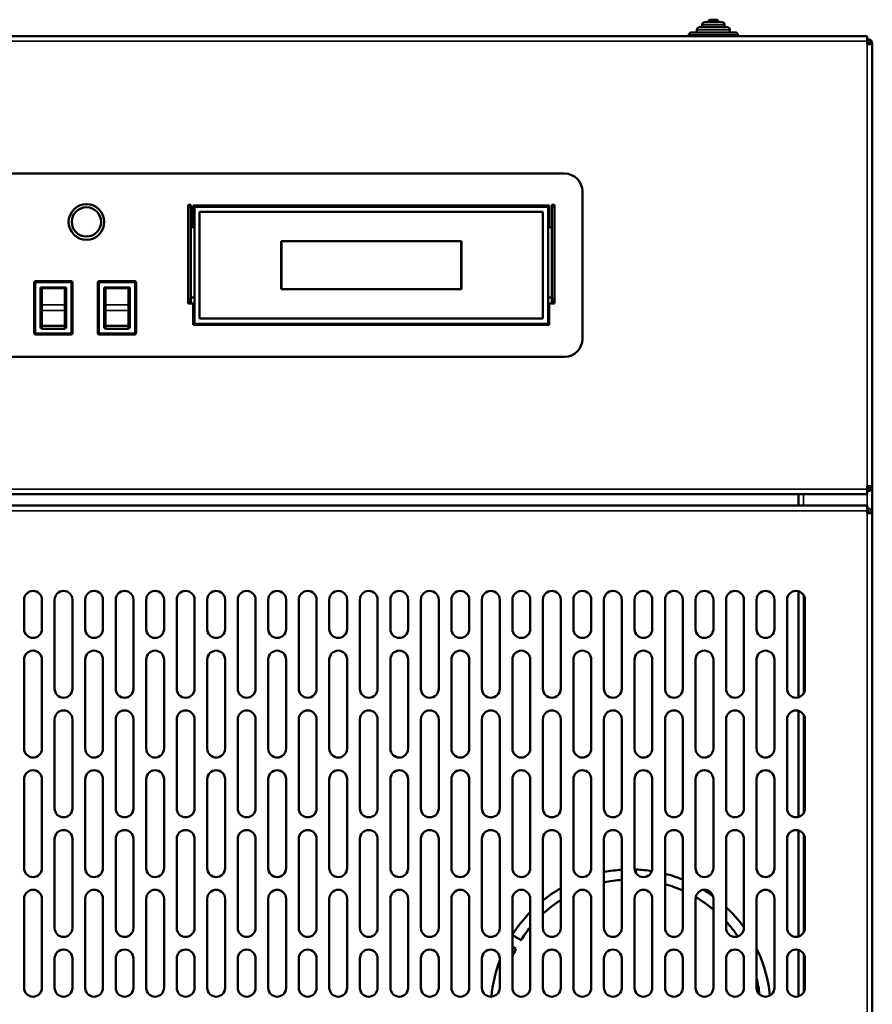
# Model space of a CAD drawing. Header units: millimetres. Extents: x -1106 to 8832, y -1538 to 1985.
# Tile 5 of 42: x 138 to 473, y 585 to 972. Entities that reach past the tile are written whole.
import ezdxf

# ---------------------------------------------------------------- set-up
doc = ezdxf.new("R2010")
doc.units = ezdxf.units.MM
doc.layers.add('Видимые тонкие (ГОСТ)', color=7, linetype='Continuous', lineweight=35)
doc.layers.add('Видимый контур (ГОСТ)', color=7, linetype='Continuous', lineweight=50)

msp = doc.modelspace()

# ---------------------------------------------------------------- linework, layer by layer
at = {"layer": 'Видимые тонкие (ГОСТ)'}
for p, q in [((417.12, 968), (404.12, 968)), ((415.02, 970), (406.22, 970)), ((420.22, 966), (401.02, 966)), ((471.12, 963.5), (-172.88, 963.5)), ((471.12, 788.6), (471.12, 962.4)), ((204.12, 898.26), (205.12, 898.26)), ((347.12, 898.26), (348.12, 898.26)), ((144.12, 868.75), (143.62, 868.75)), ((144.12, 869.25), (144.12, 868.75)), ((144.12, 868.75), (158.12, 868.75)), ((144.12, 848.75), (144.12, 868.75)), ((158.12, 868.75), (158.12, 869.25)), ((158.12, 868.75), (158.12, 848.75)), ((158.62, 868.75), (158.12, 868.75)), ((169.12, 868.75), (168.62, 868.75)), ((169.12, 869.25), (169.12, 868.75)), ((169.12, 868.75), (183.12, 868.75)), ((169.12, 848.75), (169.12, 868.75)), ((183.12, 868.75), (183.12, 869.25)), ((183.12, 868.75), (183.12, 848.75)), ((183.62, 868.75), (183.12, 868.75)), ((155.62, 859.95), (146.62, 859.95)), ((180.62, 859.95), (171.62, 859.95)), ((205.12, 862.26), (204.12, 862.26)), ((348.12, 862.26), (347.12, 862.26)), ((146.62, 857.68), (155.62, 857.68)), ((171.62, 857.68), (180.62, 857.68)), ((143.62, 848.75), (144.12, 848.75)), ((158.12, 848.75), (144.12, 848.75)), ((144.12, 848.75), (144.12, 848.25)), ((158.12, 848.25), (158.12, 848.75)), ((158.12, 848.75), (158.62, 848.75)), ((168.62, 848.75), (169.12, 848.75)), ((183.12, 848.75), (169.12, 848.75)), ((169.12, 848.75), (169.12, 848.25)), ((183.12, 848.25), (183.12, 848.75)), ((183.12, 848.75), (183.62, 848.75)), ((-172.88, 787.5), (471.12, 787.5)), ((446.12, 785.5), (446.12, 781)), ((471.12, 781), (471.12, 785.5)), ((471.12, 779), (-172.88, 779)), ((471.12, -514.49), (471.12, 777.99)), ((446.12, 745.8), (446.12, 707.2)), ((446.12, 698.8), (446.12, 660.2)), ((446.12, 651.8), (446.12, 613.2)), ((446.12, 604.8), (446.12, 589.7))]:
    msp.add_line(p, q, dxfattribs=at)
at = {"layer": 'Видимый контур (ГОСТ)'}
for p, q in [((409.52, 972), (411.72, 972)), ((404.12, 967), (404.12, 968)), ((405.12, 969), (416.12, 969)), ((406.22, 969), (406.22, 970)), ((407.22, 971), (414.02, 971)), ((415.02, 969), (415.02, 970)), ((417.12, 967), (417.12, 968)), ((-172.88, 965.5), (471.12, 965.5)), ((401.02, 965.5), (401.02, 966)), ((402.02, 967), (419.22, 967)), ((420.22, 965.5), (420.22, 966)), ((471.12, 965.5), (471.12, 963.5)), ((471.12, 962.4), (471.12, 963.5)), ((471.12, 962.4), (473.12, 962.4)), ((473.12, 962.4), (473.12, 788.6)), ((113.62, 911.5), (352.12, 911.5)), ((359.12, 904.5), (359.12, 846.5)), ((204.12, 898.26), (204.12, 899.26)), ((205.12, 899.26), (204.12, 899.26)), ((204.12, 898.26), (204.12, 862.26)), ((205.12, 899.26), (205.12, 898.26)), ((205.12, 898.26), (205.12, 862.26)), ((206.12, 890.5), (206.12, 899)), ((206.12, 899), (346.12, 899)), ((206.62, 898.5), (206.62, 899)), ((345.62, 898.5), (206.62, 898.5)), ((206.62, 852.5), (206.62, 898.5)), ((345.62, 898.5), (345.62, 899)), ((345.62, 852.5), (345.62, 898.5)), ((346.12, 899), (346.12, 890.5)), ((347.12, 898.26), (347.12, 899.26)), ((348.12, 899.26), (347.12, 899.26)), ((347.12, 862.26), (347.12, 898.26)), ((348.12, 899.26), (348.12, 898.26)), ((348.12, 862.26), (348.12, 898.26)), ((206.62, 897.76), (206.12, 897.76)), ((208.62, 896.5), (343.62, 896.5)), ((208.62, 854.5), (208.62, 896.5)), ((343.62, 896.5), (343.62, 854.5)), ((346.12, 897.76), (345.62, 897.76)), ((205.12, 890.5), (206.12, 890.5)), ((346.12, 890.5), (347.12, 890.5)), ((240.69, 885), (311.57, 885)), ((240.69, 866.04), (240.69, 885)), ((240.79, 884.9), (240.79, 866.14)), ((311.47, 884.9), (240.79, 884.9)), ((311.47, 866.14), (311.47, 884.9)), ((311.57, 885), (311.57, 866.04)), ((143.62, 868.75), (143.62, 848.75)), ((158.12, 869.25), (144.12, 869.25)), ((158.62, 848.75), (158.62, 868.75)), ((168.62, 868.75), (168.62, 848.75)), ((183.12, 869.25), (169.12, 869.25)), ((183.62, 848.75), (183.62, 868.75)), ((146.12, 850.75), (146.12, 866.75)), ((146.12, 866.75), (156.12, 866.75)), ((146.62, 866.53), (155.62, 866.53)), ((146.62, 866.53), (146.62, 859.95)), ((155.62, 866.53), (155.62, 859.95)), ((156.12, 866.75), (156.12, 850.75)), ((171.12, 850.75), (171.12, 866.75)), ((171.12, 866.75), (181.12, 866.75)), ((171.62, 866.53), (180.62, 866.53)), ((171.62, 866.53), (171.62, 859.95)), ((180.62, 866.53), (180.62, 859.95)), ((181.12, 866.75), (181.12, 850.75)), ((311.57, 866.04), (240.69, 866.04)), ((240.79, 866.14), (311.47, 866.14)), ((146.62, 859.95), (146.62, 857.68)), ((155.62, 857.68), (155.62, 859.95)), ((171.62, 859.95), (171.62, 857.68)), ((180.62, 857.68), (180.62, 859.95)), ((204.12, 861.26), (204.12, 862.26)), ((204.12, 860.5), (204.12, 861.26)), ((204.12, 861.26), (205.12, 861.26)), ((206.12, 860.5), (204.12, 860.5)), ((205.12, 862.76), (206.62, 862.76)), ((205.12, 862.26), (205.12, 861.26)), ((205.12, 861.26), (205.12, 860.5)), ((206.12, 852), (206.12, 860.5)), ((345.62, 862.76), (347.12, 862.76)), ((348.12, 860.5), (346.12, 860.5)), ((346.12, 860.5), (346.12, 852)), ((347.12, 861.26), (347.12, 862.26)), ((347.12, 861.26), (348.12, 861.26)), ((347.12, 860.5), (347.12, 861.26)), ((348.12, 862.26), (348.12, 861.26)), ((348.12, 861.26), (348.12, 860.5)), ((146.62, 857.68), (146.62, 851.72)), ((155.62, 857.68), (155.62, 851.72)), ((171.62, 857.68), (171.62, 851.72)), ((180.62, 857.68), (180.62, 851.72)), ((146.62, 851.72), (155.62, 851.72)), ((146.62, 850.5), (146.62, 851.72)), ((155.62, 850.5), (155.62, 851.72)), ((171.62, 851.72), (180.62, 851.72)), ((171.62, 850.5), (171.62, 851.72)), ((180.62, 850.5), (180.62, 851.72)), ((346.12, 852), (206.12, 852)), ((345.62, 852.5), (206.62, 852.5)), ((206.62, 852), (206.62, 852.5)), ((343.62, 854.5), (208.62, 854.5)), ((345.62, 852), (345.62, 852.5)), ((144.12, 848.25), (158.12, 848.25)), ((146.62, 850.75), (146.12, 850.75)), ((155.62, 850.5), (146.62, 850.5)), ((156.12, 850.75), (155.62, 850.75)), ((169.12, 848.25), (183.12, 848.25)), ((171.62, 850.75), (171.12, 850.75)), ((180.62, 850.5), (171.62, 850.5)), ((181.12, 850.75), (180.62, 850.75)), ((352.12, 839.5), (113.62, 839.5)), ((471.12, 787.5), (471.12, 788.6)), ((473.12, 788.6), (471.12, 788.6)), ((471.12, 787.5), (471.12, 785.5)), ((473.12, 777.99), (473.12, 788.6)), ((471.12, 785.5), (-172.88, 785.5)), ((444.12, 781), (444.12, 785.5)), ((-172.88, 781), (471.12, 781)), ((471.12, 779), (471.12, 781)), ((471.12, 777.99), (471.12, 779)), ((471.12, 777.99), (473.12, 777.99)), ((473.12, 777.99), (473.12, -514.49)), ((444.12, 705.65), (444.12, 747.35)), ((139.62, 732.5), (139.62, 744)), ((146.62, 744), (146.62, 732.5)), ((151.62, 709), (151.62, 744)), ((158.62, 744), (158.62, 709)), ((163.62, 732.5), (163.62, 744)), ((170.62, 744), (170.62, 732.5)), ((175.62, 709), (175.62, 744)), ((182.62, 744), (182.62, 709)), ((187.62, 732.5), (187.62, 744)), ((194.62, 744), (194.62, 732.5)), ((199.62, 709), (199.62, 744)), ((206.62, 744), (206.62, 709)), ((211.62, 732.5), (211.62, 744)), ((218.62, 744), (218.62, 732.5)), ((223.62, 709), (223.62, 744)), ((230.62, 744), (230.62, 709)), ((235.62, 732.5), (235.62, 744)), ((242.62, 744), (242.62, 732.5)), ((247.62, 709), (247.62, 744)), ((254.62, 744), (254.62, 709)), ((259.62, 732.5), (259.62, 744)), ((266.62, 744), (266.62, 732.5)), ((271.62, 709), (271.62, 744)), ((278.62, 744), (278.62, 709)), ((283.62, 732.5), (283.62, 744)), ((290.62, 744), (290.62, 732.5)), ((295.62, 709), (295.62, 744)), ((302.62, 744), (302.62, 709)), ((307.62, 732.5), (307.62, 744)), ((314.62, 744), (314.62, 732.5)), ((319.62, 709), (319.62, 744)), ((326.62, 744), (326.62, 709)), ((331.62, 732.5), (331.62, 744)), ((338.62, 744), (338.62, 732.5)), ((343.62, 709), (343.62, 744)), ((350.62, 744), (350.62, 709)), ((355.62, 732.5), (355.62, 744)), ((362.62, 744), (362.62, 732.5)), ((367.62, 709), (367.62, 744)), ((374.62, 744), (374.62, 709)), ((379.62, 732.5), (379.62, 744)), ((386.62, 744), (386.62, 732.5)), ((391.62, 709), (391.62, 744)), ((398.62, 744), (398.62, 709)), ((403.62, 732.5), (403.62, 744)), ((410.62, 744), (410.62, 732.5)), ((415.62, 709), (415.62, 744)), ((422.62, 744), (422.62, 709)), ((427.62, 732.5), (427.62, 744)), ((434.62, 744), (434.62, 732.5)), ((439.62, 709), (439.62, 744)), ((446.62, 744), (446.62, 709)), ((139.62, 685.5), (139.62, 720.5)), ((146.62, 720.5), (146.62, 685.5)), ((163.62, 685.5), (163.62, 720.5)), ((170.62, 720.5), (170.62, 685.5)), ((187.62, 685.5), (187.62, 720.5)), ((194.62, 720.5), (194.62, 685.5)), ((211.62, 685.5), (211.62, 720.5)), ((218.62, 720.5), (218.62, 685.5)), ((235.62, 685.5), (235.62, 720.5)), ((242.62, 720.5), (242.62, 685.5)), ((259.62, 685.5), (259.62, 720.5)), ((266.62, 720.5), (266.62, 685.5)), ((283.62, 685.5), (283.62, 720.5)), ((290.62, 720.5), (290.62, 685.5)), ((307.62, 685.5), (307.62, 720.5)), ((314.62, 720.5), (314.62, 685.5)), ((331.62, 685.5), (331.62, 720.5)), ((338.62, 720.5), (338.62, 685.5)), ((355.62, 685.5), (355.62, 720.5)), ((362.62, 720.5), (362.62, 685.5)), ((379.62, 685.5), (379.62, 720.5)), ((386.62, 720.5), (386.62, 685.5)), ((403.62, 685.5), (403.62, 720.5)), ((410.62, 720.5), (410.62, 685.5)), ((427.62, 685.5), (427.62, 720.5)), ((434.62, 720.5), (434.62, 685.5)), ((151.62, 662), (151.62, 697)), ((158.62, 697), (158.62, 662)), ((175.62, 662), (175.62, 697)), ((182.62, 697), (182.62, 662)), ((199.62, 662), (199.62, 697)), ((206.62, 697), (206.62, 662)), ((223.62, 662), (223.62, 697)), ((230.62, 697), (230.62, 662)), ((247.62, 662), (247.62, 697)), ((254.62, 697), (254.62, 662)), ((271.62, 662), (271.62, 697)), ((278.62, 697), (278.62, 662)), ((295.62, 662), (295.62, 697)), ((302.62, 697), (302.62, 662)), ((319.62, 662), (319.62, 697)), ((326.62, 697), (326.62, 662)), ((343.62, 662), (343.62, 697)), ((350.62, 697), (350.62, 662)), ((367.62, 662), (367.62, 697)), ((374.62, 697), (374.62, 662)), ((391.62, 662), (391.62, 697)), ((398.62, 697), (398.62, 662)), ((415.62, 662), (415.62, 697)), ((422.62, 697), (422.62, 662)), ((439.62, 662), (439.62, 697)), ((444.12, 658.65), (444.12, 700.35)), ((446.62, 697), (446.62, 662)), ((139.62, 638.5), (139.62, 673.5)), ((146.62, 673.5), (146.62, 638.5)), ((163.62, 638.5), (163.62, 673.5)), ((170.62, 673.5), (170.62, 638.5)), ((187.62, 638.5), (187.62, 673.5)), ((194.62, 673.5), (194.62, 638.5)), ((211.62, 638.5), (211.62, 673.5)), ((218.62, 673.5), (218.62, 638.5)), ((235.62, 638.5), (235.62, 673.5)), ((242.62, 673.5), (242.62, 638.5)), ((259.62, 638.5), (259.62, 673.5)), ((266.62, 673.5), (266.62, 638.5)), ((283.62, 638.5), (283.62, 673.5)), ((290.62, 673.5), (290.62, 638.5)), ((307.62, 638.5), (307.62, 673.5)), ((314.62, 673.5), (314.62, 638.5)), ((331.62, 638.5), (331.62, 673.5)), ((338.62, 673.5), (338.62, 638.5)), ((355.62, 638.5), (355.62, 673.5)), ((362.62, 673.5), (362.62, 638.5)), ((379.62, 638.5), (379.62, 673.5)), ((386.62, 673.5), (386.62, 638.5)), ((403.62, 638.5), (403.62, 673.5)), ((410.62, 673.5), (410.62, 638.5)), ((427.62, 638.5), (427.62, 673.5)), ((434.62, 673.5), (434.62, 638.5)), ((444.12, 611.65), (444.12, 653.35)), ((151.62, 615), (151.62, 650)), ((158.62, 650), (158.62, 615)), ((175.62, 615), (175.62, 650)), ((182.62, 650), (182.62, 615)), ((199.62, 615), (199.62, 650)), ((206.62, 650), (206.62, 615)), ((223.62, 615), (223.62, 650)), ((230.62, 650), (230.62, 615)), ((247.62, 615), (247.62, 650)), ((254.62, 650), (254.62, 615)), ((271.62, 615), (271.62, 650)), ((278.62, 650), (278.62, 615)), ((295.62, 615), (295.62, 650)), ((302.62, 650), (302.62, 615)), ((319.62, 615), (319.62, 650)), ((326.62, 650), (326.62, 615)), ((343.62, 615), (343.62, 650)), ((350.62, 650), (350.62, 615)), ((367.62, 615), (367.62, 650)), ((374.62, 650), (374.62, 615)), ((391.62, 615), (391.62, 650)), ((398.62, 650), (398.62, 615)), ((415.62, 615), (415.62, 650)), ((422.62, 650), (422.62, 615)), ((439.62, 615), (439.62, 650)), ((446.62, 650), (446.62, 615)), ((380.12, 636.7), (380.12, 637.96)), ((139.62, 591.5), (139.62, 626.5)), ((146.62, 626.5), (146.62, 591.5)), ((163.62, 591.5), (163.62, 626.5)), ((170.62, 626.5), (170.62, 591.5)), ((187.62, 591.5), (187.62, 626.5)), ((194.62, 626.5), (194.62, 591.5)), ((211.62, 591.5), (211.62, 626.5)), ((218.62, 626.5), (218.62, 591.5)), ((235.62, 591.5), (235.62, 626.5)), ((242.62, 626.5), (242.62, 591.5)), ((259.62, 591.5), (259.62, 626.5)), ((266.62, 626.5), (266.62, 591.5)), ((283.62, 591.5), (283.62, 626.5)), ((290.62, 626.5), (290.62, 591.5)), ((307.62, 591.5), (307.62, 626.5)), ((314.62, 626.5), (314.62, 591.5)), ((331.62, 591.5), (331.62, 626.5)), ((338.62, 626.5), (338.62, 591.5)), ((355.62, 591.5), (355.62, 626.5)), ((362.62, 626.5), (362.62, 591.5)), ((379.62, 591.5), (379.62, 626.5)), ((386.62, 626.5), (386.62, 591.5)), ((403.62, 591.5), (403.62, 626.5)), ((410.62, 626.5), (410.62, 591.5)), ((427.62, 591.5), (427.62, 626.5)), ((434.62, 626.5), (434.62, 591.5)), ((334.99, 610.21), (331.62, 612.16)), ((331.62, 607.54), (332.99, 606.75)), ((444.12, 588.15), (444.12, 606.35)), ((151.62, 591.5), (151.62, 603)), ((158.62, 603), (158.62, 591.5)), ((175.62, 591.5), (175.62, 603)), ((182.62, 603), (182.62, 591.5)), ((199.62, 591.5), (199.62, 603)), ((206.62, 603), (206.62, 591.5)), ((223.62, 591.5), (223.62, 603)), ((230.62, 603), (230.62, 591.5)), ((247.62, 591.5), (247.62, 603)), ((254.62, 603), (254.62, 591.5)), ((271.62, 591.5), (271.62, 603)), ((278.62, 603), (278.62, 591.5)), ((295.62, 591.5), (295.62, 603)), ((302.62, 603), (302.62, 591.5)), ((319.62, 591.5), (319.62, 603)), ((326.62, 603), (326.62, 591.5)), ((343.62, 591.5), (343.62, 603)), ((350.62, 603), (350.62, 591.5)), ((367.62, 591.5), (367.62, 603)), ((374.62, 603), (374.62, 591.5)), ((391.62, 591.5), (391.62, 603)), ((398.62, 603), (398.62, 591.5)), ((415.62, 591.5), (415.62, 603)), ((422.62, 603), (422.62, 591.5)), ((439.62, 591.5), (439.62, 603)), ((446.62, 603), (446.62, 591.5))]:
    msp.add_line(p, q, dxfattribs=at)
for radius in [7, 5.75]:
    msp.add_circle((164.12, 892.5), radius, dxfattribs=at)
for centre, radius, start, end in [((409.52, 971), 1, 90, 180), ((411.72, 971), 1, 0, 90), ((405.12, 968), 1, 90, 180), ((407.22, 970), 1, 90, 180), ((414.02, 970), 1, 0, 90), ((416.12, 968), 1, 0, 90), ((402.02, 966), 1, 90, 180), ((419.22, 966), 1, 0, 90), ((471.12, 962.4), 2, 0, 90), ((471.12, 962.4), 1, 0, 90), ((352.12, 904.5), 7, 0, 90), ((144.12, 868.75), 0.5, 90, 180), ((158.12, 868.75), 0.5, 0, 90), ((169.12, 868.75), 0.5, 90, 180), ((183.12, 868.75), 0.5, 0, 90), ((144.12, 848.75), 0.5, 180, 270), ((158.12, 848.75), 0.5, 270, 0), ((169.12, 848.75), 0.5, 180, 270), ((183.12, 848.75), 0.5, 270, 0), ((352.12, 846.5), 7, 270, 0), ((471.12, 788.6), 2, 270, 0), ((471.12, 788.6), 1, 270, 0), ((471.12, 777.99), 2, 0, 90), ((471.12, 777.99), 1, 0, 90), ((143.12, 744), 3.5, 0, 180), ((155.12, 744), 3.5, 0, 180), ((167.12, 744), 3.5, 0, 180), ((179.12, 744), 3.5, 0, 180), ((191.12, 744), 3.5, 0, 180), ((203.12, 744), 3.5, 0, 180), ((215.12, 744), 3.5, 0, 180), ((227.12, 744), 3.5, 0, 180), ((239.12, 744), 3.5, 0, 180), ((251.12, 744), 3.5, 0, 180), ((263.12, 744), 3.5, 0, 180), ((275.12, 744), 3.5, 0, 180), ((287.12, 744), 3.5, 0, 180), ((299.12, 744), 3.5, 0, 180), ((311.12, 744), 3.5, 0, 180), ((323.12, 744), 3.5, 0, 180), ((335.12, 744), 3.5, 0, 180), ((347.12, 744), 3.5, 0, 180), ((359.12, 744), 3.5, 0, 180), ((371.12, 744), 3.5, 0, 180), ((383.12, 744), 3.5, 0, 180), ((395.12, 744), 3.5, 0, 180), ((407.12, 744), 3.5, 0, 180), ((419.12, 744), 3.5, 0, 180), ((431.12, 744), 3.5, 0, 180), ((443.12, 744), 3.5, 0, 180), ((143.12, 732.5), 3.5, 180, 0), ((167.12, 732.5), 3.5, 180, 0), ((191.12, 732.5), 3.5, 180, 0), ((215.12, 732.5), 3.5, 180, 0), ((239.12, 732.5), 3.5, 180, 0), ((263.12, 732.5), 3.5, 180, 0), ((287.12, 732.5), 3.5, 180, 0), ((311.12, 732.5), 3.5, 180, 0), ((335.12, 732.5), 3.5, 180, 0), ((359.12, 732.5), 3.5, 180, 0), ((383.12, 732.5), 3.5, 180, 0), ((407.12, 732.5), 3.5, 180, 0), ((431.12, 732.5), 3.5, 180, 0), ((143.12, 720.5), 3.5, 0, 180), ((167.12, 720.5), 3.5, 0, 180), ((191.12, 720.5), 3.5, 0, 180), ((215.12, 720.5), 3.5, 0, 180), ((239.12, 720.5), 3.5, 0, 180), ((263.12, 720.5), 3.5, 0, 180), ((287.12, 720.5), 3.5, 0, 180), ((311.12, 720.5), 3.5, 0, 180), ((335.12, 720.5), 3.5, 0, 180), ((359.12, 720.5), 3.5, 0, 180), ((383.12, 720.5), 3.5, 0, 180), ((407.12, 720.5), 3.5, 0, 180), ((431.12, 720.5), 3.5, 0, 180), ((155.12, 709), 3.5, 180, 0), ((179.12, 709), 3.5, 180, 0), ((203.12, 709), 3.5, 180, 0), ((227.12, 709), 3.5, 180, 0), ((251.12, 709), 3.5, 180, 0), ((275.12, 709), 3.5, 180, 0), ((299.12, 709), 3.5, 180, 0), ((323.12, 709), 3.5, 180, 0), ((347.12, 709), 3.5, 180, 0), ((371.12, 709), 3.5, 180, 0), ((395.12, 709), 3.5, 180, 0), ((419.12, 709), 3.5, 180, 0), ((443.12, 709), 3.5, 180, 0), ((155.12, 697), 3.5, 0, 180), ((179.12, 697), 3.5, 0, 180), ((203.12, 697), 3.5, 0, 180), ((227.12, 697), 3.5, 0, 180), ((251.12, 697), 3.5, 0, 180), ((275.12, 697), 3.5, 0, 180), ((299.12, 697), 3.5, 0, 180), ((323.12, 697), 3.5, 0, 180), ((347.12, 697), 3.5, 0, 180), ((371.12, 697), 3.5, 0, 180), ((395.12, 697), 3.5, 0, 180), ((419.12, 697), 3.5, 0, 180), ((443.12, 697), 3.5, 0, 180), ((143.12, 685.5), 3.5, 180, 0), ((167.12, 685.5), 3.5, 180, 0), ((191.12, 685.5), 3.5, 180, 0), ((215.12, 685.5), 3.5, 180, 0), ((239.12, 685.5), 3.5, 180, 0), ((263.12, 685.5), 3.5, 180, 0), ((287.12, 685.5), 3.5, 180, 0), ((311.12, 685.5), 3.5, 180, 0), ((335.12, 685.5), 3.5, 180, 0), ((359.12, 685.5), 3.5, 180, 0), ((383.12, 685.5), 3.5, 180, 0), ((407.12, 685.5), 3.5, 180, 0), ((431.12, 685.5), 3.5, 180, 0), ((143.12, 673.5), 3.5, 0, 180), ((167.12, 673.5), 3.5, 0, 180), ((191.12, 673.5), 3.5, 0, 180), ((215.12, 673.5), 3.5, 0, 180), ((239.12, 673.5), 3.5, 0, 180), ((263.12, 673.5), 3.5, 0, 180), ((287.12, 673.5), 3.5, 0, 180), ((311.12, 673.5), 3.5, 0, 180), ((335.12, 673.5), 3.5, 0, 180), ((359.12, 673.5), 3.5, 0, 180), ((383.12, 673.5), 3.5, 0, 180), ((407.12, 673.5), 3.5, 0, 180), ((431.12, 673.5), 3.5, 0, 180), ((155.12, 662), 3.5, 180, 0), ((179.12, 662), 3.5, 180, 0), ((203.12, 662), 3.5, 180, 0), ((227.12, 662), 3.5, 180, 0), ((251.12, 662), 3.5, 180, 0), ((275.12, 662), 3.5, 180, 0), ((299.12, 662), 3.5, 180, 0), ((323.12, 662), 3.5, 180, 0), ((347.12, 662), 3.5, 180, 0), ((371.12, 662), 3.5, 180, 0), ((395.12, 662), 3.5, 180, 0), ((419.12, 662), 3.5, 180, 0), ((443.12, 662), 3.5, 180, 0), ((155.12, 650), 3.5, 0, 180), ((179.12, 650), 3.5, 0, 180), ((203.12, 650), 3.5, 0, 180), ((227.12, 650), 3.5, 0, 180), ((251.12, 650), 3.5, 0, 180), ((275.12, 650), 3.5, 0, 180), ((299.12, 650), 3.5, 0, 180), ((323.12, 650), 3.5, 0, 180), ((347.12, 650), 3.5, 0, 180), ((371.12, 650), 3.5, 0, 180), ((395.12, 650), 3.5, 0, 180), ((419.12, 650), 3.5, 0, 180), ((443.12, 650), 3.5, 0, 180), ((143.12, 638.5), 3.5, 180, 0), ((167.12, 638.5), 3.5, 180, 0), ((191.12, 638.5), 3.5, 180, 0), ((215.12, 638.5), 3.5, 180, 0), ((239.12, 638.5), 3.5, 180, 0), ((263.12, 638.5), 3.5, 180, 0), ((287.12, 638.5), 3.5, 180, 0), ((311.12, 638.5), 3.5, 180, 0), ((335.12, 638.5), 3.5, 180, 0), ((359.12, 638.5), 3.5, 180, 0), ((378.12, 583), 55, 93.6486, 101.0058), ((383.12, 638.5), 3.5, 180, 0), ((378.12, 583), 55, 81.3078, 87.9161), ((378.12, 583), 55, 68.1161, 75.7913), ((407.12, 638.5), 3.5, 180, 0), ((431.12, 638.5), 3.5, 180, 0), ((378.12, 583), 51, 93.9352, 101.8812), ((378.12, 583), 51, 66.2992, 74.6505), ((143.12, 626.5), 3.5, 0, 180), ((167.12, 626.5), 3.5, 0, 180), ((191.12, 626.5), 3.5, 0, 180), ((215.12, 626.5), 3.5, 0, 180), ((239.12, 626.5), 3.5, 0, 180), ((263.12, 626.5), 3.5, 0, 180), ((287.12, 626.5), 3.5, 0, 180), ((311.12, 626.5), 3.5, 0, 180), ((335.12, 626.5), 3.5, 0, 180), ((378.12, 583), 55, 120, 128.8492), ((359.12, 626.5), 3.5, 0, 180), ((383.12, 626.5), 3.5, 0, 180), ((407.12, 626.5), 3.5, 0, 180), ((378.12, 583), 51, 50.4126, 59.9249), ((378.12, 583), 55, 53.9556, 58.6642), ((431.12, 626.5), 3.5, 0, 180), ((378.12, 583), 51, 122.6303, 132.5685), ((378.12, 583), 55, 35.9928, 47.0141), ((378.12, 583), 55, 135.9046, 147.7207), ((378.12, 583), 51, 34.2427, 42.6679), ((155.12, 615), 3.5, 180, 0), ((179.12, 615), 3.5, 180, 0), ((203.12, 615), 3.5, 180, 0), ((227.12, 615), 3.5, 180, 0), ((251.12, 615), 3.5, 180, 0), ((275.12, 615), 3.5, 180, 0), ((299.12, 615), 3.5, 180, 0), ((323.12, 615), 3.5, 180, 0), ((378.12, 583), 51, 140.7606, 147.7525), ((347.12, 615), 3.5, 180, 0), ((371.12, 615), 3.5, 180, 0), ((395.12, 615), 3.5, 180, 0), ((419.12, 615), 3.5, 180, 0), ((443.12, 615), 3.5, 180, 0), ((155.12, 603), 3.5, 0, 180), ((179.12, 603), 3.5, 0, 180), ((203.12, 603), 3.5, 0, 180), ((227.12, 603), 3.5, 0, 180), ((251.12, 603), 3.5, 0, 180), ((275.12, 603), 3.5, 0, 180), ((299.12, 603), 3.5, 0, 180), ((323.12, 603), 3.5, 0, 180), ((378.12, 583), 51, 152.2475, 155.7504), ((347.12, 603), 3.5, 0, 180), ((371.12, 603), 3.5, 0, 180), ((395.12, 603), 3.5, 0, 180), ((419.12, 603), 3.5, 0, 180), ((378.12, 583), 55, 5.6938, 25.8419), ((443.12, 603), 3.5, 0, 180), ((378.12, 583), 55, 159.4496, 174.7763), ((378.12, 583), 51, 6.6425, 13.9306), ((143.12, 591.5), 3.5, 180, 0), ((155.12, 591.5), 3.5, 180, 0), ((167.12, 591.5), 3.5, 180, 0), ((179.12, 591.5), 3.5, 180, 0), ((191.12, 591.5), 3.5, 180, 0), ((203.12, 591.5), 3.5, 180, 0), ((215.12, 591.5), 3.5, 180, 0), ((227.12, 591.5), 3.5, 180, 0), ((239.12, 591.5), 3.5, 180, 0), ((251.12, 591.5), 3.5, 180, 0), ((263.12, 591.5), 3.5, 180, 0), ((275.12, 591.5), 3.5, 180, 0), ((287.12, 591.5), 3.5, 180, 0), ((299.12, 591.5), 3.5, 180, 0), ((311.12, 591.5), 3.5, 180, 0), ((323.12, 591.5), 3.5, 180, 0), ((335.12, 591.5), 3.5, 180, 0), ((347.12, 591.5), 3.5, 180, 0), ((359.12, 591.5), 3.5, 180, 0), ((371.12, 591.5), 3.5, 180, 0), ((383.12, 591.5), 3.5, 180, 0), ((395.12, 591.5), 3.5, 180, 0), ((407.12, 591.5), 3.5, 180, 0), ((419.12, 591.5), 3.5, 180, 0), ((431.12, 591.5), 3.5, 180, 0), ((443.12, 591.5), 3.5, 180, 0)]:
    msp.add_arc(centre, radius, start, end, dxfattribs=at)

doc.saveas('drawing.dxf')
